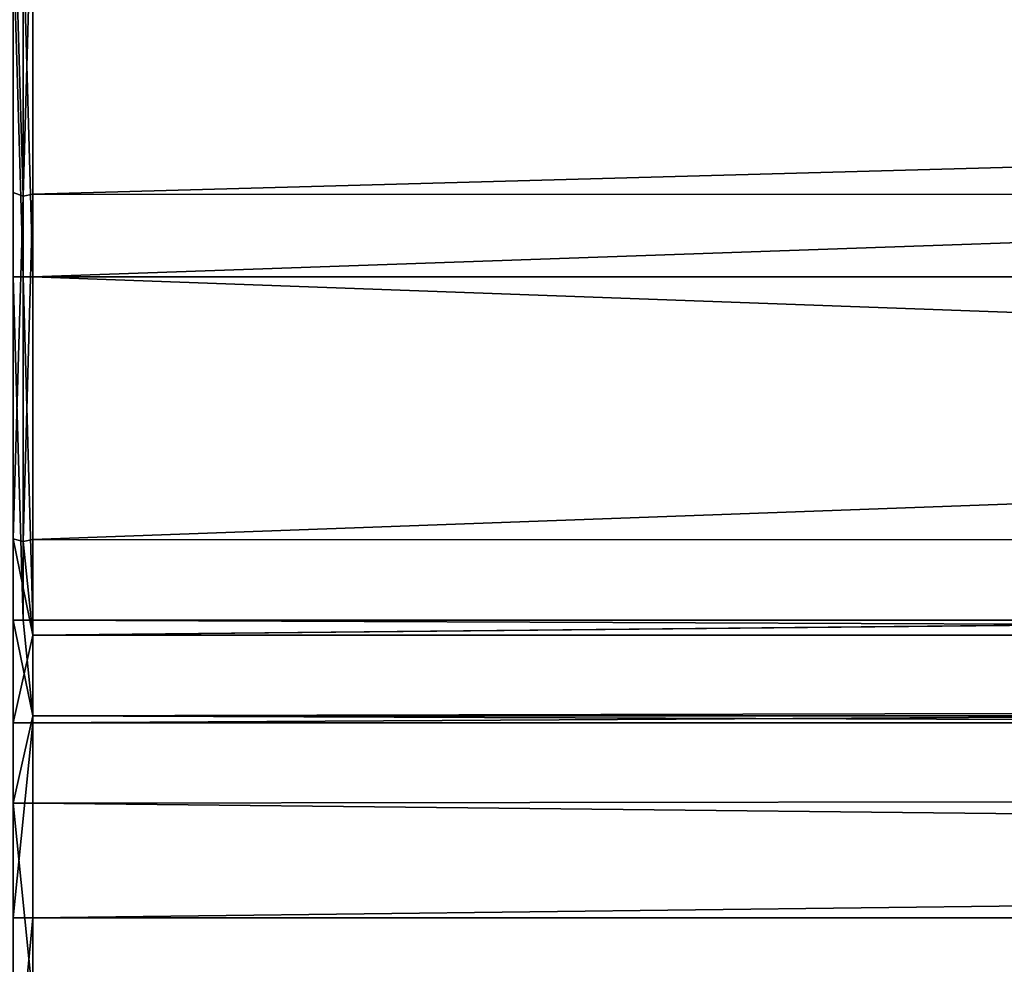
# Model space of a CAD drawing. Header units: metres. Extents: x -900 to 900, y -400 to 400.
# Tile 111 of 249: x 0 to 37, y -323 to -288. Entities that reach past the tile are written whole.
import ezdxf

# ---------------------------------------------------------------- set-up
doc = ezdxf.new("R2010")
doc.units = ezdxf.units.M

msp = doc.modelspace()

# ---------------------------------------------------------------- linework, layer by layer
at = {"layer": 'top'}
for points in [[(0.367164, -294.524323, -341.557587), (0.734328, -281.912231, -444.318481), (0, -281.912231, -444.318481)], [(0, -281.912231, -444.318481), (0, -294.38855, -341.540924), (0.367164, -294.524323, -341.557587)], [(0.734328, -294.452484, -341.553772), (0.734328, -281.912231, -444.318481), (0.367164, -294.524323, -341.557587)], [(0.734328, -294.452484, -341.553772), (436.160767, -282.526215, -439.318207), (0.734328, -281.912231, -444.318481)], [(350.282684, -294.523712, -341.562531), (436.160767, -282.526215, -439.318207), (0.734328, -294.452484, -341.553772)], [(0, -297.507507, -341.921814), (0, -284.889893, -444.684113), (0.367164, -297.507507, -341.921814)], [(0.367164, -297.507507, -341.921814), (0, -284.889893, -444.684113), (0.367164, -284.889893, -444.684113)], [(0.734328, -284.889893, -444.684113), (0.734328, -297.506622, -341.928955), (0.367164, -284.889893, -444.684113)], [(0.734328, -297.506622, -341.928955), (0.367164, -297.507507, -341.921814), (0.367164, -284.889893, -444.684113)], [(0.734328, -297.506622, -341.928955), (0.734328, -284.889893, -444.684113), (350.97168, -285.312531, -441.241943)], [(350.97168, -285.312531, -441.241943), (350.282684, -297.506622, -341.928955), (0.734328, -297.506622, -341.928955)], [(0, -294.38855, -341.540924), (0, -307.182617, -238.757889), (0.367164, -294.524323, -341.557587)], [(0.367164, -294.524323, -341.557587), (0, -307.182617, -238.757889), (0.367164, -307.274475, -238.791977)], [(0.367164, -307.274475, -238.791977), (0.734328, -307.200958, -238.782623), (0.734328, -294.452484, -341.553772)], [(0.367164, -307.274475, -238.791977), (0.734328, -294.452484, -341.553772), (0.367164, -294.524323, -341.557587)], [(0.734328, -307.200958, -238.782623), (350.282684, -294.523712, -341.562531), (0.734328, -294.452484, -341.553772)], [(350.282684, -307.274475, -238.791977), (350.282684, -294.523712, -341.562531), (0.734328, -307.200958, -238.782623)], [(0, -310.181763, -239.167709), (0, -297.507507, -341.921814), (0.367164, -310.181763, -239.167709)], [(0.367164, -310.181763, -239.167709), (0, -297.507507, -341.921814), (0.367164, -297.507507, -341.921814)], [(0.734328, -297.506622, -341.928955), (0.734328, -310.181213, -239.17215), (0.367164, -297.507507, -341.921814)], [(0.734328, -310.181213, -239.17215), (0.367164, -310.181763, -239.167709), (0.367164, -297.507507, -341.921814)], [(350.282684, -297.506622, -341.928955), (350.282684, -310.181213, -239.17215), (0.734328, -297.506622, -341.928955)], [(0.734328, -297.506622, -341.928955), (350.282684, -310.181213, -239.17215), (0.734328, -310.181213, -239.17215)], [(0.734328, -310.733368, -211.562912), (0, -307.182617, -238.757889), (0, -313.972504, -187.439072)], [(0, -307.182617, -238.757889), (0.734328, -310.733368, -211.562912), (0.367164, -307.274475, -238.791977)], [(0.734328, -310.733368, -211.562912), (0.734328, -307.200958, -238.782623), (0.367164, -307.274475, -238.791977)], [(0.734328, -310.733368, -211.562912), (350.282684, -307.274475, -238.791977), (0.734328, -307.200958, -238.782623)], [(584.056824, -310.73349, -211.562149), (350.282684, -307.274475, -238.791977), (0.734328, -310.733368, -211.562912)], [(0, -316.938049, -187.843613), (0, -310.181763, -239.167709), (0.734328, -313.707611, -211.955231)], [(0.734328, -313.707611, -211.955231), (0, -310.181763, -239.167709), (0.367164, -310.181763, -239.167709)], [(0.734328, -310.181213, -239.17215), (0.734328, -313.707611, -211.955231), (0.367164, -310.181763, -239.167709)], [(350.282684, -310.181213, -239.17215), (578.037354, -312.493286, -221.217224), (0.734328, -310.181213, -239.17215)], [(0.734328, -310.181213, -239.17215), (578.037354, -312.493286, -221.217224), (0.734328, -313.707611, -211.955231)], [(0.734328, -313.966003, -187.435089), (0.734328, -310.733368, -211.562912), (0, -313.972504, -187.439072)], [(0.734328, -313.966003, -187.435089), (584.056824, -310.73349, -211.562149), (0.734328, -310.733368, -211.562912)], [(599.733826, -313.965912, -187.435684), (584.056824, -310.73349, -211.562149), (0.734328, -313.966003, -187.435089)], [(578.037354, -312.493286, -221.217224), (584.056824, -313.707733, -211.954468), (0.734328, -313.707611, -211.955231)], [(0.734328, -316.937622, -187.84668), (0, -316.938049, -187.843613), (0.734328, -313.707611, -211.955231)], [(0.734328, -313.707611, -211.955231), (584.056824, -313.707733, -211.954468), (595.563232, -316.069458, -194.253784)], [(0.734328, -313.707611, -211.955231), (595.563232, -316.069458, -194.253784), (0.734328, -316.937622, -187.84668)], [(0.734328, -321.171021, -136.143509), (0.734328, -313.966003, -187.435089), (0, -321.172424, -136.149582)], [(0.734328, -313.966003, -187.435089), (0, -313.972504, -187.439072), (0, -321.172424, -136.149582)], [(633.091248, -321.170898, -136.144333), (599.733826, -313.965912, -187.435684), (0.734328, -321.171021, -136.143509)], [(0.734328, -321.171021, -136.143509), (599.733826, -313.965912, -187.435684), (0.734328, -313.966003, -187.435089)], [(595.563232, -316.069458, -194.253784), (630.614258, -323.59021, -140.376694), (0.734328, -316.937622, -187.84668)], [(0.734328, -316.937622, -187.84668), (0.734328, -324.139069, -136.580261), (0, -316.938049, -187.843613)], [(0.734328, -324.139069, -136.580261), (0, -324.139313, -136.578552), (0, -316.938049, -187.843613)], [(0.734328, -316.937622, -187.84668), (630.614258, -323.59021, -140.376694), (0.734328, -324.139069, -136.580261)], [(0.734328, -328.82077, -84.914734), (0.734328, -321.171021, -136.143509), (0, -328.819824, -84.922745)], [(0.734328, -321.171021, -136.143509), (0, -321.172424, -136.149582), (0, -328.819824, -84.922745)], [(666.453735, -328.820679, -84.915321), (633.091248, -321.170898, -136.144333), (0.734328, -328.82077, -84.914734)], [(0.734328, -328.82077, -84.914734), (633.091248, -321.170898, -136.144333), (0.734328, -321.171021, -136.143509)]]:
    msp.add_3dface(points, dxfattribs=at)

doc.saveas('drawing.dxf')
